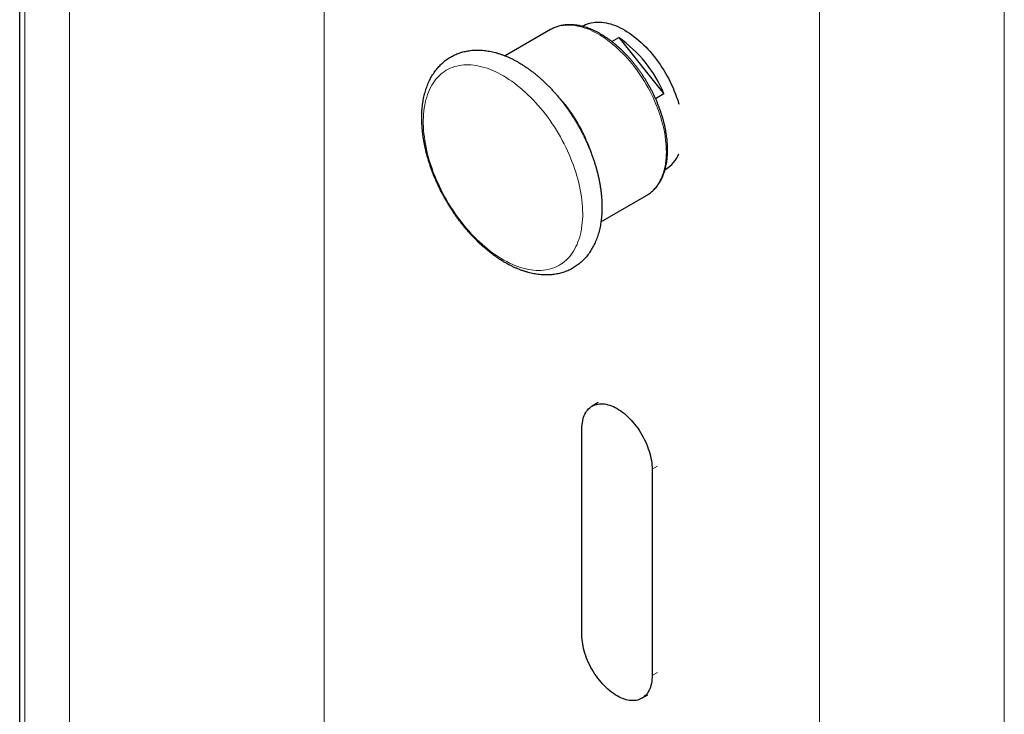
# Model space of a CAD drawing. Header units: millimetres. Extents: x 8 to 1339, y 12 to 1557.
# Tile 34 of 46: x 1107 to 1220, y 219 to 299. Entities that reach past the tile are written whole.
import ezdxf

# ---------------------------------------------------------------- set-up
doc = ezdxf.new("R2010")
doc.units = ezdxf.units.MM

msp = doc.modelspace()

# ---------------------------------------------------------------- linework, layer by layer
at = {"color": 252, "linetype": 'Continuous', "lineweight": 0}
for p, q in [((1198.7, 92.23), (1198.7, 1023.04)), ((1219.91, 77.13), (1219.91, 1005.35)), ((1107.5, 141.6), (1107.5, 913.79)), ((1112.63, 139.06), (1112.63, 911.99)), ((1141.86, 195.91), (1141.86, 909.8)), ((1179.5, 247.15), (1180.11, 247.5)), ((1179.5, 223.47), (1180.11, 223.82))]:
    msp.add_line(p, q, dxfattribs=at)
at = {"color": 7, "linetype": 'Continuous', "lineweight": 30}
for p, q in [((1106.92, 914.01), (1106.92, 142.05)), ((1167.85, 297.65), (1162.62, 294.63)), ((1171.57, 298.06), (1171.48, 298.01)), ((1174.87, 296.27), (1175.66, 296.73)), ((1175.66, 296.73), (1180.86, 290.27)), ((1180.86, 290.27), (1179.9, 289.71)), ((1180.98, 281.56), (1181.07, 281.61)), ((1173.62, 275.58), (1178.85, 278.6)), ((1173.3, 254.81), (1172.62, 254.41)), ((1171.44, 228.12), (1171.44, 251.8)), ((1179.5, 247.15), (1179.5, 223.47)), ((1178.32, 220.86), (1178.99, 221.24))]:
    msp.add_line(p, q, dxfattribs=at)
at = {"color": 7, "linetype": 'Continuous', "lineweight": 30, "flags": 128}
for points in [[(1171.57, 298.06), (1171.67, 298.12), (1171.87, 298.22), (1172.08, 298.3), (1172.3, 298.37), (1172.52, 298.43), (1172.75, 298.47), (1172.98, 298.5), (1173.22, 298.51), (1173.46, 298.51), (1173.71, 298.49), (1173.96, 298.46), (1174.22, 298.42), (1174.48, 298.36), (1174.74, 298.29), (1175.01, 298.2), (1175.28, 298.1), (1175.55, 297.99), (1175.82, 297.86), (1176.09, 297.72), (1176.36, 297.57), (1176.64, 297.4), (1176.91, 297.22), (1177.18, 297.03), (1177.45, 296.83), (1177.71, 296.62), (1177.98, 296.39), (1178.24, 296.16), (1178.5, 295.91), (1178.76, 295.66), (1179.01, 295.39), (1179.26, 295.12), (1179.5, 294.83), (1179.74, 294.54), (1179.97, 294.24), (1180.19, 293.94), (1180.41, 293.62), (1180.62, 293.3), (1180.83, 292.98), (1181.03, 292.65), (1181.22, 292.31), (1181.4, 291.98), (1181.57, 291.63), (1181.74, 291.29), (1181.9, 290.94), (1182.04, 290.59), (1182.18, 290.24), (1182.31, 289.89), (1182.43, 289.54), (1182.53, 289.19), (1182.56, 289.08)], [(1171.44, 251.8), (1171.44, 252.04), (1171.46, 252.28), (1171.49, 252.5), (1171.53, 252.72), (1171.57, 252.93), (1171.63, 253.13), (1171.71, 253.32), (1171.79, 253.5), (1171.88, 253.66), (1171.98, 253.82), (1172.09, 253.96), (1172.21, 254.09), (1172.34, 254.21), (1172.47, 254.32), (1172.62, 254.41), (1172.77, 254.49), (1172.93, 254.56), (1173.1, 254.61), (1173.27, 254.65), (1173.45, 254.67), (1173.64, 254.68), (1173.83, 254.68), (1174.02, 254.66), (1174.22, 254.62), (1174.42, 254.57), (1174.63, 254.51), (1174.84, 254.44), (1175.05, 254.35), (1175.26, 254.25), (1175.47, 254.13), (1175.68, 254), (1175.89, 253.86), (1176.1, 253.71), (1176.31, 253.55), (1176.51, 253.37), (1176.71, 253.18), (1176.91, 252.99), (1177.11, 252.78), (1177.3, 252.57), (1177.48, 252.34), (1177.66, 252.11), (1177.84, 251.88), (1178, 251.63), (1178.16, 251.38), (1178.32, 251.12), (1178.46, 250.86), (1178.6, 250.6), (1178.73, 250.33), (1178.85, 250.06), (1178.96, 249.79), (1179.06, 249.52), (1179.15, 249.25), (1179.23, 248.97), (1179.3, 248.7), (1179.36, 248.43), (1179.41, 248.17), (1179.45, 247.91), (1179.48, 247.65), (1179.49, 247.4), (1179.5, 247.15)], [(1179.5, 223.47), (1179.5, 223.23), (1179.48, 223), (1179.45, 222.77), (1179.41, 222.55), (1179.36, 222.34), (1179.3, 222.14), (1179.23, 221.96), (1179.15, 221.78), (1179.06, 221.61), (1178.96, 221.45), (1178.85, 221.31), (1178.73, 221.18), (1178.6, 221.06), (1178.47, 220.95), (1178.32, 220.86), (1178.17, 220.78), (1178.01, 220.71), (1177.84, 220.66), (1177.67, 220.62), (1177.49, 220.6), (1177.3, 220.59), (1177.11, 220.6), (1176.92, 220.62), (1176.72, 220.65), (1176.51, 220.7), (1176.31, 220.76), (1176.1, 220.83), (1175.89, 220.92), (1175.68, 221.03), (1175.47, 221.14), (1175.26, 221.27), (1175.05, 221.41), (1174.84, 221.56), (1174.63, 221.73), (1174.43, 221.9), (1174.23, 222.09), (1174.03, 222.28), (1173.83, 222.49), (1173.64, 222.7), (1173.46, 222.93), (1173.28, 223.16), (1173.1, 223.4), (1172.94, 223.64), (1172.77, 223.89), (1172.62, 224.15), (1172.48, 224.41), (1172.34, 224.67), (1172.21, 224.94), (1172.09, 225.21), (1171.98, 225.48), (1171.88, 225.75), (1171.79, 226.03), (1171.71, 226.3), (1171.64, 226.57), (1171.58, 226.84), (1171.53, 227.1), (1171.49, 227.36), (1171.46, 227.62), (1171.45, 227.87), (1171.44, 228.12)]]:
    msp.add_lwpolyline(points, dxfattribs=at)
at = {"color": 252, "linetype": 'Continuous', "lineweight": 0, "flags": 128}
for points in [[(1180.08, 288.72), (1179.93, 289.1), (1179.77, 289.48), (1179.6, 289.86), (1179.42, 290.23), (1179.23, 290.6), (1179.04, 290.97), (1178.83, 291.33), (1178.62, 291.69), (1178.4, 292.04), (1178.17, 292.39), (1177.94, 292.73), (1177.69, 293.06), (1177.45, 293.39), (1177.19, 293.71), (1176.94, 294.02), (1176.67, 294.32), (1176.4, 294.62), (1176.13, 294.9), (1175.85, 295.18), (1175.57, 295.44), (1175.29, 295.7), (1175, 295.94), (1174.71, 296.18), (1174.42, 296.4), (1174.13, 296.61), (1173.84, 296.8), (1173.54, 296.99), (1173.25, 297.16), (1172.96, 297.32), (1172.66, 297.47), (1172.37, 297.6), (1172.08, 297.72), (1171.79, 297.82), (1171.5, 297.91), (1171.22, 297.99), (1170.94, 298.05), (1170.66, 298.1), (1170.38, 298.14), (1170.11, 298.16), (1169.85, 298.16), (1169.59, 298.16), (1169.33, 298.13), (1169.08, 298.1), (1168.84, 298.04), (1168.6, 297.98), (1168.37, 297.9), (1168.15, 297.8), (1167.94, 297.7), (1167.85, 297.65)], [(1170.3, 282.5), (1170.14, 282.91), (1169.97, 283.32), (1169.79, 283.72), (1169.6, 284.13), (1169.4, 284.53), (1169.19, 284.92), (1168.97, 285.32), (1168.75, 285.71), (1168.52, 286.09), (1168.28, 286.47), (1168.03, 286.84), (1167.78, 287.21), (1167.52, 287.57), (1167.25, 287.92), (1166.98, 288.27), (1166.7, 288.61), (1166.42, 288.94), (1166.13, 289.26), (1165.84, 289.57), (1165.55, 289.88), (1165.25, 290.17), (1164.94, 290.45), (1164.64, 290.73), (1164.33, 290.99), (1164.02, 291.24), (1163.7, 291.48), (1163.39, 291.71), (1163.07, 291.93), (1162.76, 292.13), (1162.44, 292.32), (1162.12, 292.5), (1161.8, 292.67), (1161.49, 292.82), (1161.17, 292.96), (1160.86, 293.09), (1160.55, 293.2), (1160.24, 293.3), (1159.93, 293.38), (1159.63, 293.45), (1159.33, 293.51), (1159.03, 293.55), (1158.74, 293.58), (1158.45, 293.6), (1158.16, 293.6), (1157.88, 293.58), (1157.61, 293.55), (1157.34, 293.51), (1157.08, 293.46), (1156.83, 293.39), (1156.58, 293.3), (1156.34, 293.2), (1156.1, 293.09), (1155.87, 292.97), (1155.66, 292.83), (1155.44, 292.67), (1155.24, 292.51), (1155.05, 292.33), (1154.86, 292.14), (1154.69, 291.94), (1154.52, 291.72), (1154.36, 291.49), (1154.22, 291.25), (1154.08, 291), (1153.95, 290.74), (1153.83, 290.47), (1153.73, 290.18), (1153.63, 289.89), (1153.54, 289.59), (1153.47, 289.27), (1153.4, 288.95), (1153.35, 288.62), (1153.31, 288.28), (1153.27, 287.94), (1153.25, 287.59), (1153.24, 287.22), (1153.24, 286.86), (1153.26, 286.48), (1153.28, 286.11), (1153.31, 285.72), (1153.36, 285.33), (1153.41, 284.94), (1153.48, 284.54), (1153.56, 284.14), (1153.65, 283.74), (1153.74, 283.33), (1153.85, 282.93), (1153.97, 282.52), (1154.1, 282.11), (1154.24, 281.7), (1154.39, 281.29), (1154.55, 280.88), (1154.72, 280.47), (1154.89, 280.07), (1155.08, 279.66), (1155.28, 279.26), (1155.48, 278.86), (1155.69, 278.47), (1155.91, 278.08), (1156.14, 277.69), (1156.37, 277.31), (1156.62, 276.93), (1156.87, 276.56), (1157.12, 276.2), (1157.39, 275.84), (1157.66, 275.49), (1157.93, 275.15), (1158.21, 274.81), (1158.49, 274.49), (1158.78, 274.17), (1159.08, 273.86), (1159.38, 273.56), (1159.68, 273.27), (1159.98, 273), (1160.29, 272.73), (1160.6, 272.47), (1160.91, 272.22), (1161.23, 271.99), (1161.54, 271.77), (1161.86, 271.56), (1162.17, 271.36), (1162.49, 271.17), (1162.81, 271), (1163.13, 270.84), (1163.44, 270.7), (1163.76, 270.56), (1164.07, 270.44), (1164.38, 270.34), (1164.69, 270.25), (1164.99, 270.17), (1165.3, 270.1), (1165.6, 270.05), (1165.89, 270.02), (1166.18, 270), (1166.47, 269.99), (1166.75, 270), (1167.03, 270.02), (1167.3, 270.05), (1167.56, 270.1), (1167.82, 270.17), (1168.07, 270.24), (1168.32, 270.33), (1168.56, 270.44), (1168.79, 270.56), (1169.01, 270.69), (1169.22, 270.84), (1169.43, 271), (1169.63, 271.17), (1169.82, 271.35), (1170, 271.55), (1170.17, 271.76), (1170.33, 271.98), (1170.48, 272.21), (1170.63, 272.46), (1170.76, 272.72), (1170.88, 272.98), (1170.99, 273.26), (1171.1, 273.55), (1171.19, 273.85), (1171.27, 274.16), (1171.34, 274.47), (1171.4, 274.8), (1171.45, 275.13), (1171.48, 275.48), (1171.51, 275.83), (1171.53, 276.18), (1171.53, 276.55), (1171.52, 276.92), (1171.51, 277.29), (1171.48, 277.67), (1171.44, 278.06), (1171.39, 278.45), (1171.33, 278.85), (1171.25, 279.24), (1171.17, 279.65), (1171.08, 280.05), (1170.98, 280.46), (1170.86, 280.86), (1170.74, 281.27), (1170.6, 281.68), (1170.46, 282.09), (1170.3, 282.5)], [(1178.85, 278.6), (1178.97, 278.67), (1179.17, 278.8), (1179.36, 278.95), (1179.54, 279.11), (1179.71, 279.29), (1179.88, 279.47), (1180.03, 279.67), (1180.18, 279.88), (1180.32, 280.11), (1180.44, 280.34), (1180.56, 280.59), (1180.66, 280.85), (1180.76, 281.11), (1180.84, 281.39), (1180.92, 281.68), (1180.98, 281.97), (1181.03, 282.28), (1181.07, 282.59), (1181.1, 282.91), (1181.12, 283.24), (1181.13, 283.58), (1181.12, 283.92), (1181.11, 284.27), (1181.08, 284.62), (1181.04, 284.98), (1181, 285.34), (1180.94, 285.71), (1180.87, 286.08), (1180.79, 286.45), (1180.7, 286.83), (1180.59, 287.21), (1180.48, 287.58), (1180.36, 287.96), (1180.23, 288.34), (1180.08, 288.72)]]:
    msp.add_lwpolyline(points, dxfattribs=at)
at = {"color": 7, "linetype": 'Continuous', "lineweight": 30}
for centre, radius, start, end in [((1167.24, 284.64), 14.73, 22.4462, 55.143), ((1179.19, 284.72), 3.63, 301.1357, 338.3527)]:
    msp.add_arc(centre, radius, start, end, dxfattribs=at)
at = {"color": 252, "linetype": 'Continuous', "lineweight": 0}
for centre, radius, start, end in [((1154.91, 277.47), 18.62, 21.2227, 42.3217), ((1156.29, 278), 17.13, 17.1602, 21.2375)]:
    msp.add_arc(centre, radius, start, end, dxfattribs=at)
at = {"color": 7, "linetype": 'Continuous', "lineweight": 30}
for points, knots in [([(1180.24, 288.88), (1180.22, 288.94), (1180.15, 289.12), (1180.02, 289.43), (1179.87, 289.78), (1179.7, 290.14), (1179.53, 290.49), (1179.35, 290.83), (1179.16, 291.18), (1178.96, 291.52), (1178.76, 291.86), (1178.55, 292.19), (1178.34, 292.52), (1178.11, 292.84), (1177.89, 293.15), (1177.65, 293.46), (1177.41, 293.76), (1177.17, 294.06), (1176.92, 294.35), (1176.67, 294.63), (1176.41, 294.9), (1176.14, 295.16), (1175.88, 295.42), (1175.61, 295.66), (1175.34, 295.9), (1175.06, 296.12), (1174.79, 296.34), (1174.51, 296.55), (1174.22, 296.74), (1173.94, 296.92), (1173.66, 297.1), (1173.37, 297.26), (1173.09, 297.41), (1172.8, 297.54), (1172.52, 297.67), (1172.24, 297.78), (1171.95, 297.88), (1171.67, 297.97), (1171.39, 298.04), (1171.12, 298.1), (1170.84, 298.15), (1170.57, 298.18), (1170.3, 298.2), (1170.04, 298.21), (1169.78, 298.2), (1169.53, 298.18), (1169.28, 298.15), (1169.03, 298.11), (1168.8, 298.05), (1168.57, 297.98), (1168.34, 297.89), (1168.12, 297.79), (1167.96, 297.71), (1167.87, 297.66), (1167.85, 297.65)], [0, 0, 0, 0, 0.010441, 0.030194, 0.049944, 0.06969, 0.089434, 0.109175, 0.128916, 0.148656, 0.168396, 0.188136, 0.207878, 0.227622, 0.247369, 0.267119, 0.286873, 0.306632, 0.326396, 0.346167, 0.365944, 0.385728, 0.40552, 0.425321, 0.44513, 0.464949, 0.484776, 0.504613, 0.524459, 0.544313, 0.564175, 0.584043, 0.603916, 0.623791, 0.643664, 0.663531, 0.683388, 0.703228, 0.723045, 0.742832, 0.76258, 0.782281, 0.801926, 0.821508, 0.841019, 0.860454, 0.87981, 0.899087, 0.918287, 0.937416, 0.956482, 0.975497, 0.994476, 1, 1, 1, 1]), ([(1172.46, 283.61), (1172.43, 283.68), (1172.35, 283.89), (1172.21, 284.23), (1172.03, 284.63), (1171.85, 285.03), (1171.66, 285.43), (1171.46, 285.82), (1171.25, 286.21), (1171.03, 286.6), (1170.81, 286.98), (1170.58, 287.36), (1170.34, 287.74), (1170.1, 288.1), (1169.85, 288.47), (1169.59, 288.83), (1169.33, 289.18), (1169.06, 289.52), (1168.79, 289.86), (1168.51, 290.19), (1168.22, 290.51), (1167.94, 290.83), (1167.64, 291.13), (1167.34, 291.43), (1167.04, 291.72), (1166.73, 292), (1166.42, 292.27), (1166.11, 292.53), (1165.79, 292.78), (1165.47, 293.02), (1165.15, 293.26), (1164.82, 293.47), (1164.5, 293.68), (1164.17, 293.88), (1163.84, 294.06), (1163.51, 294.24), (1163.17, 294.4), (1162.84, 294.55), (1162.51, 294.68), (1162.17, 294.8), (1161.84, 294.91), (1161.51, 295.01), (1161.18, 295.09), (1160.85, 295.16), (1160.53, 295.21), (1160.21, 295.25), (1159.89, 295.28), (1159.57, 295.29), (1159.26, 295.29), (1158.96, 295.28), (1158.66, 295.25), (1158.36, 295.2), (1158.07, 295.15), (1157.79, 295.08), (1157.51, 295), (1157.24, 294.9), (1156.97, 294.8), (1156.72, 294.68), (1156.47, 294.54), (1156.22, 294.4), (1155.99, 294.24), (1155.76, 294.08), (1155.54, 293.9), (1155.33, 293.71), (1155.12, 293.5), (1154.93, 293.29), (1154.74, 293.07), (1154.56, 292.83), (1154.39, 292.58), (1154.23, 292.33), (1154.08, 292.06), (1153.94, 291.78), (1153.81, 291.5), (1153.69, 291.2), (1153.58, 290.89), (1153.48, 290.57), (1153.39, 290.25), (1153.31, 289.92), (1153.24, 289.58), (1153.19, 289.23), (1153.14, 288.87), (1153.1, 288.51), (1153.08, 288.14), (1153.06, 287.77), (1153.06, 287.39), (1153.07, 287.01), (1153.09, 286.62), (1153.12, 286.23), (1153.16, 285.83), (1153.21, 285.44), (1153.27, 285.04), (1153.34, 284.63), (1153.42, 284.23), (1153.51, 283.82), (1153.61, 283.42), (1153.73, 283.01), (1153.85, 282.6), (1153.98, 282.19), (1154.11, 281.78), (1154.26, 281.38), (1154.42, 280.97), (1154.59, 280.57), (1154.76, 280.16), (1154.94, 279.76), (1155.13, 279.37), (1155.33, 278.97), (1155.54, 278.58), (1155.75, 278.19), (1155.98, 277.81), (1156.21, 277.43), (1156.44, 277.06), (1156.68, 276.69), (1156.93, 276.32), (1157.19, 275.96), (1157.45, 275.61), (1157.72, 275.27), (1157.99, 274.93), (1158.27, 274.6), (1158.56, 274.28), (1158.85, 273.96), (1159.14, 273.65), (1159.44, 273.35), (1159.74, 273.06), (1160.05, 272.78), (1160.36, 272.51), (1160.67, 272.25), (1160.99, 272), (1161.31, 271.76), (1161.63, 271.52), (1161.95, 271.3), (1162.28, 271.09), (1162.61, 270.9), (1162.94, 270.71), (1163.27, 270.54), (1163.6, 270.38), (1163.94, 270.23), (1164.27, 270.09), (1164.6, 269.97), (1164.94, 269.86), (1165.27, 269.76), (1165.6, 269.68), (1165.92, 269.61), (1166.25, 269.55), (1166.57, 269.51), (1166.89, 269.48), (1167.21, 269.47), (1167.52, 269.47), (1167.82, 269.48), (1168.12, 269.51), (1168.42, 269.55), (1168.71, 269.61), (1169, 269.68), (1169.27, 269.76), (1169.54, 269.85), (1169.81, 269.96), (1170.07, 270.07), (1170.32, 270.21), (1170.56, 270.35), (1170.8, 270.5), (1171.03, 270.67), (1171.25, 270.85), (1171.46, 271.04), (1171.66, 271.24), (1171.86, 271.45), (1172.05, 271.68), (1172.23, 271.91), (1172.4, 272.16), (1172.56, 272.41), (1172.71, 272.68), (1172.85, 272.96), (1172.98, 273.24), (1173.1, 273.54), (1173.22, 273.84), (1173.32, 274.16), (1173.41, 274.48), (1173.49, 274.82), (1173.56, 275.16), (1173.62, 275.5), (1173.66, 275.86), (1173.7, 276.22), (1173.72, 276.59), (1173.74, 276.96), (1173.74, 277.34), (1173.74, 277.72), (1173.72, 278.11), (1173.69, 278.5), (1173.65, 278.89), (1173.6, 279.29), (1173.54, 279.69), (1173.47, 280.09), (1173.39, 280.5), (1173.3, 280.9), (1173.2, 281.31), (1173.09, 281.72), (1172.97, 282.13), (1172.84, 282.54), (1172.7, 282.94), (1172.57, 283.3), (1172.49, 283.52), (1172.46, 283.61)], [0, 0, 0, 0, 0.002751, 0.00792, 0.013087, 0.018251, 0.023414, 0.028576, 0.033737, 0.038897, 0.044058, 0.049218, 0.054379, 0.05954, 0.064703, 0.069867, 0.075034, 0.080202, 0.085373, 0.090547, 0.095724, 0.100904, 0.106089, 0.111277, 0.116471, 0.121668, 0.126871, 0.132078, 0.13729, 0.142508, 0.14773, 0.152956, 0.158187, 0.163421, 0.168657, 0.173895, 0.179132, 0.184367, 0.189598, 0.194822, 0.200036, 0.205237, 0.210422, 0.215587, 0.22073, 0.225846, 0.230933, 0.235989, 0.241011, 0.245999, 0.250951, 0.25587, 0.260754, 0.265608, 0.270433, 0.275233, 0.280013, 0.284775, 0.289526, 0.29427, 0.299012, 0.303756, 0.308506, 0.313268, 0.318046, 0.322845, 0.327668, 0.332518, 0.337399, 0.342311, 0.347257, 0.352236, 0.357248, 0.362292, 0.367367, 0.372469, 0.377596, 0.382745, 0.387913, 0.393097, 0.398294, 0.4035, 0.408713, 0.413932, 0.419152, 0.424374, 0.429595, 0.434815, 0.440031, 0.445244, 0.450454, 0.455659, 0.460861, 0.466058, 0.471251, 0.476439, 0.481624, 0.486805, 0.491983, 0.497158, 0.502329, 0.507498, 0.512665, 0.517829, 0.522993, 0.528154, 0.533315, 0.538476, 0.543636, 0.548796, 0.553957, 0.559119, 0.564281, 0.569446, 0.574612, 0.57978, 0.58495, 0.590124, 0.595301, 0.600481, 0.605665, 0.610853, 0.616046, 0.621243, 0.626446, 0.631653, 0.636865, 0.642081, 0.647303, 0.652529, 0.657759, 0.662993, 0.668229, 0.673467, 0.678705, 0.68394, 0.689171, 0.694395, 0.69961, 0.704812, 0.709999, 0.715166, 0.72031, 0.725429, 0.730519, 0.735577, 0.740602, 0.745593, 0.750548, 0.755469, 0.760357, 0.765213, 0.77004, 0.774842, 0.779623, 0.784387, 0.789139, 0.793883, 0.798625, 0.803368, 0.808118, 0.812879, 0.817656, 0.822452, 0.827273, 0.832121, 0.836999, 0.841909, 0.846852, 0.851828, 0.856838, 0.861879, 0.866951, 0.872051, 0.877176, 0.882324, 0.887491, 0.892673, 0.897869, 0.903074, 0.908287, 0.913505, 0.918726, 0.923948, 0.929169, 0.934388, 0.939605, 0.944819, 0.950029, 0.955234, 0.960436, 0.965633, 0.970827, 0.976016, 0.981201, 0.986382, 0.99156, 0.996735, 1, 1, 1, 1]), ([(1178.84, 278.59), (1178.86, 278.61), (1178.95, 278.65), (1179.1, 278.75), (1179.3, 278.89), (1179.48, 279.04), (1179.66, 279.21), (1179.83, 279.38), (1179.99, 279.57), (1180.14, 279.76), (1180.28, 279.97), (1180.42, 280.19), (1180.54, 280.42), (1180.66, 280.66), (1180.76, 280.91), (1180.86, 281.17), (1180.95, 281.43), (1181.02, 281.71), (1181.09, 281.99), (1181.15, 282.28), (1181.19, 282.58), (1181.23, 282.89), (1181.25, 283.21), (1181.27, 283.52), (1181.27, 283.85), (1181.27, 284.18), (1181.25, 284.52), (1181.23, 284.86), (1181.19, 285.2), (1181.14, 285.55), (1181.09, 285.9), (1181.02, 286.25), (1180.94, 286.61), (1180.86, 286.96), (1180.76, 287.32), (1180.66, 287.68), (1180.55, 288.04), (1180.42, 288.4), (1180.32, 288.68), (1180.26, 288.84), (1180.24, 288.88)], [0, 0, 0, 0, 0.007612, 0.034048, 0.060484, 0.086942, 0.113444, 0.14001, 0.166655, 0.193394, 0.220235, 0.247182, 0.274235, 0.301392, 0.328646, 0.355988, 0.383409, 0.410897, 0.438441, 0.46603, 0.493654, 0.521304, 0.548972, 0.576651, 0.604335, 0.632019, 0.659698, 0.687372, 0.715037, 0.742692, 0.770337, 0.797971, 0.825593, 0.853205, 0.880806, 0.908398, 0.935979, 0.963552, 0.991117, 1, 1, 1, 1])]:
    msp.add_open_spline(points, degree=3, knots=knots, dxfattribs=at)

doc.saveas('drawing.dxf')
